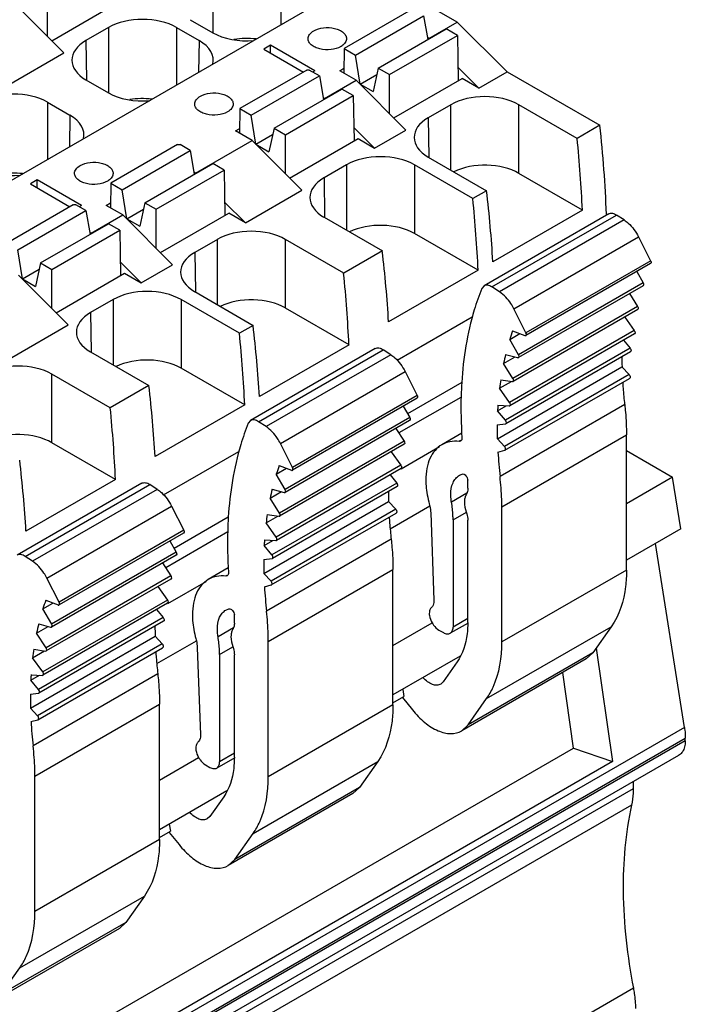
# Model space of a CAD drawing. Header units: inches. Extents: x 0 to 22, y 0 to 17.
# Tile 22 of 51: x 5.2 to 6, y 12.3 to 13.5. Entities that reach past the tile are written whole.
import ezdxf

# ---------------------------------------------------------------- set-up
doc = ezdxf.new("R2010")
doc.units = ezdxf.units.IN
doc.header["$LTSCALE"] = 1.21
doc.header["$MEASUREMENT"] = 0
doc.layers.get('0').update_dxf_attribs({"linetype": 'CONTINUOUS'})

msp = doc.modelspace()

# ---------------------------------------------------------------- linework, layer by layer
at = {"color": 7, "linetype": 'CONTINUOUS'}
for p, q in [((5.6114, 13.5353), (4.4645, 12.873)), ((5.4166, 13.5416), (5.4166, 13.4614)), ((5.5001, 13.5416), (5.5001, 13.471)), ((5.7168, 13.4745), (5.6114, 13.5353)), ((5.1726, 13.4978), (5.2336, 13.4366)), ((5.2134, 13.4568), (5.2134, 13.5047)), ((5.2187, 13.4515), (5.3027, 13.5)), ((5.6601, 13.4894), (5.5781, 13.442)), ((5.3889, 13.4774), (5.4166, 13.4614)), ((5.592, 13.434), (5.6755, 13.4822)), ((5.6755, 13.4822), (5.6806, 13.453)), ((5.682, 13.4544), (5.7168, 13.4745)), ((5.7168, 13.4745), (5.778, 13.4134)), ((5.2886, 13.4677), (5.2608, 13.4517)), ((5.2886, 13.4677), (5.2886, 13.3875)), ((5.3721, 13.4677), (5.3998, 13.4517)), ((5.3721, 13.4677), (5.3721, 13.3971)), ((5.6198, 13.4179), (5.7034, 13.4661)), ((5.6338, 13.4099), (5.7173, 13.4581)), ((5.7173, 13.4581), (5.7034, 13.4661)), ((5.7173, 13.4581), (5.7181, 13.4023)), ((5.2608, 13.4517), (5.2616, 13.4035)), ((5.3998, 13.4517), (5.3992, 13.4127)), ((5.4876, 13.4461), (5.4793, 13.4412)), ((5.5419, 13.4147), (5.4876, 13.4461)), ((5.4876, 13.4364), (5.4876, 13.4461)), ((5.682, 13.4544), (5.6802, 13.4554)), ((5.1643, 13.3966), (5.2336, 13.4366)), ((5.4793, 13.4412), (5.528, 13.4131)), ((5.5781, 13.442), (5.5776, 13.4118)), ((5.5781, 13.442), (5.592, 13.434)), ((5.5977, 13.3983), (5.592, 13.434)), ((5.532, 13.4154), (5.45, 13.3681)), ((5.5475, 13.4083), (5.5351, 13.4154)), ((5.5419, 13.4147), (5.5391, 13.4131)), ((5.5725, 13.4147), (5.5777, 13.4177)), ((5.5929, 13.4029), (5.5725, 13.4147)), ((5.5977, 13.3983), (5.6182, 13.4101)), ((5.6198, 13.4179), (5.6137, 13.3891)), ((5.6198, 13.4179), (5.6338, 13.4099)), ((5.6338, 13.362), (5.6338, 13.4099)), ((5.7434, 13.3934), (5.7179, 13.4188)), ((5.7434, 13.3934), (5.778, 13.4134)), ((5.778, 13.4134), (5.892, 13.3476)), ((5.2608, 13.4035), (5.2886, 13.3875)), ((5.4639, 13.3601), (5.5475, 13.4083)), ((5.5475, 13.4083), (5.5525, 13.3791)), ((5.5539, 13.3804), (5.5929, 13.4029)), ((5.5929, 13.4029), (5.6539, 13.3418)), ((5.5977, 13.3983), (5.6137, 13.3891)), ((5.639, 13.3567), (5.723, 13.4052)), ((5.7434, 13.3934), (5.723, 13.4052)), ((5.4918, 13.344), (5.5753, 13.3922)), ((5.5892, 13.3842), (5.5753, 13.3922)), ((5.2134, 13.3761), (5.2411, 13.3601)), ((5.2134, 13.3761), (5.2134, 13.3055)), ((5.5057, 13.3359), (5.5892, 13.3842)), ((5.5539, 13.3804), (5.5521, 13.3815)), ((5.5892, 13.3842), (5.5901, 13.3284)), ((5.45, 13.3681), (5.4496, 13.3378)), ((5.45, 13.3681), (5.4639, 13.3601)), ((5.7089, 13.3728), (5.6812, 13.3568)), ((5.7089, 13.2926), (5.7089, 13.3728)), ((5.8641, 13.3314), (5.7924, 13.3728)), ((5.7924, 13.2885), (5.7924, 13.3728)), ((5.2411, 13.3601), (5.2405, 13.3211)), ((5.4696, 13.3244), (5.4639, 13.3601)), ((5.6812, 13.3568), (5.6819, 13.3086)), ((5.4445, 13.3408), (5.4497, 13.3438)), ((5.4649, 13.329), (5.4445, 13.3408)), ((5.4918, 13.344), (5.4856, 13.3151)), ((5.4918, 13.344), (5.5057, 13.3359)), ((5.6153, 13.3195), (5.5898, 13.3448)), ((5.6153, 13.3195), (5.6539, 13.3418)), ((5.892, 13.3476), (5.8641, 13.3314)), ((5.3953, 13.2888), (5.4649, 13.329)), ((5.4649, 13.329), (5.5259, 13.2678)), ((5.4696, 13.3244), (5.4901, 13.3362)), ((5.5057, 13.288), (5.5057, 13.3359)), ((5.511, 13.2827), (5.595, 13.3312)), ((5.595, 13.3312), (5.6153, 13.3195)), ((5.3733, 13.3238), (5.2913, 13.2765)), ((5.3053, 13.2684), (5.3888, 13.3167)), ((5.3888, 13.3167), (5.3764, 13.3238)), ((5.3888, 13.3167), (5.3939, 13.2874)), ((5.4696, 13.3244), (5.4856, 13.3151)), ((5.6812, 13.3086), (5.7529, 13.2672)), ((5.3331, 13.2524), (5.4166, 13.3006)), ((5.347, 13.2443), (5.4305, 13.2925)), ((5.3953, 13.2888), (5.3934, 13.2899)), ((5.4305, 13.2925), (5.4166, 13.3006)), ((5.4305, 13.2925), (5.4314, 13.2368)), ((5.5809, 13.2989), (5.5532, 13.2829)), ((5.5809, 13.2989), (5.5809, 13.2187)), ((5.7361, 13.2575), (5.6644, 13.2989)), ((5.6644, 13.2989), (5.6644, 13.2146)), ((5.2009, 13.2805), (5.1925, 13.2757)), ((5.2552, 13.2491), (5.2009, 13.2805)), ((5.2009, 13.2708), (5.2009, 13.2805)), ((5.5532, 13.2829), (5.5539, 13.2347)), ((5.8706, 13.2434), (5.7924, 13.2885)), ((5.1925, 13.2757), (5.2412, 13.2475)), ((5.2913, 13.2765), (5.2909, 13.2462)), ((5.2913, 13.2765), (5.3053, 13.2684)), ((5.3109, 13.2327), (5.3053, 13.2684)), ((5.4567, 13.2279), (5.5259, 13.2678)), ((5.7529, 13.2672), (5.7361, 13.2575)), ((5.3331, 13.2524), (5.3269, 13.2235)), ((5.3331, 13.2524), (5.347, 13.2443)), ((5.4567, 13.2279), (5.4311, 13.2532)), ((5.2453, 13.2499), (5.1633, 13.2025)), ((5.1772, 13.1945), (5.2607, 13.2427)), ((5.2607, 13.2427), (5.2483, 13.2499)), ((5.2552, 13.2491), (5.2524, 13.2475)), ((5.2607, 13.2427), (5.2658, 13.2135)), ((5.2858, 13.2491), (5.291, 13.2522)), ((5.3062, 13.2374), (5.2858, 13.2491)), ((5.3109, 13.2327), (5.3314, 13.2446)), ((5.347, 13.1964), (5.347, 13.2443)), ((5.8706, 13.2434), (5.7606, 13.1799)), ((5.2672, 13.2149), (5.3062, 13.2374)), ((5.3062, 13.2374), (5.3672, 13.1762)), ((5.3109, 13.2327), (5.3269, 13.2235)), ((5.3523, 13.1911), (5.4363, 13.2396)), ((5.4567, 13.2279), (5.4363, 13.2396)), ((5.5532, 13.2347), (5.6249, 13.1933)), ((5.9029, 13.2387), (5.7498, 13.1503)), ((5.7595, 13.1489), (5.9126, 13.2373)), ((5.9219, 13.2312), (5.7688, 13.1428)), ((5.9219, 13.2312), (5.9126, 13.2373)), ((5.205, 13.1784), (5.2886, 13.2266)), ((5.219, 13.1704), (5.3025, 13.2186)), ((5.3025, 13.2186), (5.2886, 13.2266)), ((5.3025, 13.2186), (5.3033, 13.1628)), ((5.2672, 13.2149), (5.2654, 13.2159)), ((5.4222, 13.2073), (5.3945, 13.1913)), ((5.4222, 13.1271), (5.4222, 13.2073)), ((5.5774, 13.1659), (5.5057, 13.2073)), ((5.5057, 13.123), (5.5057, 13.2073)), ((5.7425, 13.1695), (5.6644, 13.2146)), ((5.7864, 13.1222), (5.9395, 13.2106)), ((5.9395, 13.2106), (5.9544, 13.181)), ((5.1829, 13.1588), (5.1772, 13.1945)), ((5.6249, 13.1933), (5.5774, 13.1659)), ((5.3945, 13.1913), (5.3952, 13.1431)), ((5.9545, 13.1809), (5.8013, 13.0925)), ((5.1829, 13.1588), (5.2034, 13.1706)), ((5.205, 13.1784), (5.1989, 13.1496)), ((5.205, 13.1784), (5.219, 13.1704)), ((5.219, 13.1225), (5.219, 13.1704)), ((5.3286, 13.1539), (5.3031, 13.1793)), ((5.3286, 13.1539), (5.3672, 13.1762)), ((5.7425, 13.1695), (5.6326, 13.106)), ((5.9543, 13.1776), (5.8012, 13.0892)), ((5.9374, 13.1678), (5.9453, 13.1538)), ((5.1781, 13.1634), (5.2391, 13.1023)), ((5.1829, 13.1588), (5.1989, 13.1496)), ((5.2242, 13.1172), (5.3082, 13.1657)), ((5.3082, 13.1657), (5.3286, 13.1539)), ((5.7498, 13.1503), (5.7469, 13.1468)), ((5.7688, 13.1428), (5.7595, 13.1489)), ((5.9452, 13.154), (5.7921, 13.0656)), ((5.9452, 13.1504), (5.7921, 13.062)), ((5.2941, 13.1333), (5.2664, 13.1173)), ((5.2941, 13.1333), (5.2941, 13.0531)), ((5.4493, 13.0919), (5.3776, 13.1333)), ((5.3776, 13.1333), (5.3776, 13.049)), ((5.3945, 13.1431), (5.4662, 13.1017)), ((5.9283, 13.1407), (5.9384, 13.1249)), ((5.5839, 13.0779), (5.5057, 13.123)), ((5.9384, 13.1249), (5.7853, 13.0365)), ((5.9386, 13.121), (5.7854, 13.0326)), ((5.8013, 13.0926), (5.7864, 13.1222)), ((5.2664, 13.1173), (5.2671, 13.0691)), ((5.643, 13.0588), (5.7353, 13.1121)), ((5.9226, 13.1118), (5.9343, 13.0953)), ((5.1699, 13.0623), (5.2391, 13.1023)), ((5.4662, 13.1017), (5.4493, 13.0919)), ((5.9343, 13.0953), (5.7812, 13.0069)), ((5.7814, 13.0844), (5.7938, 13.0915)), ((5.7922, 13.0654), (5.7814, 13.0844)), ((5.9346, 13.0912), (5.7815, 13.0028)), ((5.7849, 13.0949), (5.8, 13.0891)), ((5.9211, 13.0834), (5.9292, 13.0735)), ((5.6162, 13.0731), (5.4631, 12.9847)), ((5.4728, 12.9833), (5.6259, 13.0717)), ((5.5839, 13.0779), (5.4739, 13.0144)), ((5.6351, 13.0656), (5.6259, 13.0717)), ((5.9292, 13.0735), (5.7761, 12.9851)), ((5.2664, 13.0691), (5.3381, 13.0277)), ((5.6351, 13.0656), (5.482, 12.9772)), ((5.7737, 13.0547), (5.7878, 13.0628)), ((5.7763, 13.066), (5.7909, 13.062)), ((5.9297, 13.0691), (5.7766, 12.9807)), ((5.4558, 13.0039), (5.3776, 13.049)), ((5.7661, 12.9624), (5.9192, 13.0508)), ((5.7853, 13.0365), (5.7737, 13.0547)), ((5.9192, 13.0508), (5.928, 13.0412)), ((5.2907, 13.0003), (5.219, 13.0417)), ((5.219, 12.9574), (5.219, 13.0417)), ((5.4996, 12.9566), (5.6527, 13.045)), ((5.6527, 13.045), (5.6677, 13.0154)), ((5.7702, 13.0349), (5.7846, 13.0325)), ((5.928, 13.0412), (5.7749, 12.9528)), ((5.7753, 12.9481), (5.9284, 13.0365)), ((5.3381, 13.0277), (5.2907, 13.0003)), ((5.7224, 13.0314), (5.6558, 12.993)), ((5.7688, 13.0243), (5.7833, 13.0327)), ((5.7812, 13.0069), (5.7688, 13.0243)), ((5.7846, 13.0325), (5.7854, 13.0326)), ((5.6676, 13.012), (5.5145, 12.9236)), ((5.6677, 13.0154), (5.5146, 12.927)), ((5.6457, 12.9698), (5.7216, 13.0136)), ((5.4558, 13.0039), (5.3458, 12.9404)), ((5.6506, 13.0022), (5.6586, 12.9883)), ((5.7665, 12.9968), (5.7771, 13.0029)), ((5.7669, 13.0035), (5.7808, 13.0027)), ((5.9225, 13.0043), (5.7694, 12.9159)), ((5.7808, 13.0027), (5.7815, 13.0028)), ((5.6585, 12.9885), (5.5053, 12.9001)), ((5.7761, 12.9851), (5.7665, 12.9968)), ((5.4631, 12.9847), (5.4602, 12.9813)), ((5.482, 12.9772), (5.4728, 12.9833)), ((5.6584, 12.9848), (5.5053, 12.8964)), ((5.6416, 12.9751), (5.6517, 12.9593)), ((5.766, 12.9794), (5.7762, 12.9806)), ((5.7762, 12.9806), (5.7766, 12.9807)), ((5.7224, 12.969), (5.6979, 12.9549)), ((5.7749, 12.9528), (5.7661, 12.9624)), ((5.7716, 12.8787), (5.9247, 12.9671)), ((5.9247, 12.8009), (5.9247, 12.9671)), ((5.2971, 12.9123), (5.219, 12.9574)), ((5.6517, 12.9593), (5.4986, 12.8709)), ((5.6518, 12.9555), (5.4987, 12.8671)), ((5.5146, 12.927), (5.4996, 12.9566)), ((5.648, 12.9254), (5.6952, 12.9526)), ((5.7207, 12.96), (5.7192, 12.9591)), ((5.721, 12.9595), (5.7192, 12.9591)), ((5.3562, 12.8932), (5.4486, 12.9466)), ((5.6358, 12.9463), (5.6476, 12.9297)), ((5.7668, 12.9459), (5.7753, 12.9481)), ((5.9247, 12.9478), (5.9814, 12.9151)), ((5.6476, 12.9297), (5.4945, 12.8413)), ((5.4946, 12.9188), (5.507, 12.926)), ((5.6478, 12.9256), (5.4947, 12.8372)), ((5.4982, 12.9294), (5.5133, 12.9236)), ((5.5055, 12.8999), (5.4946, 12.9188)), ((5.6343, 12.9178), (5.6425, 12.9079)), ((5.7195, 12.9174), (5.7231, 12.9189)), ((5.9814, 12.9151), (5.9247, 12.8823)), ((5.9914, 12.8514), (5.9814, 12.9151)), ((5.3294, 12.9076), (5.1763, 12.8192)), ((5.186, 12.8177), (5.3392, 12.9062)), ((5.2971, 12.9123), (5.1871, 12.8488)), ((5.3484, 12.9001), (5.3392, 12.9062)), ((5.6425, 12.9079), (5.4893, 12.8195)), ((5.643, 12.9036), (5.4898, 12.8152)), ((5.7298, 12.9014), (5.7298, 12.9112)), ((5.3484, 12.9001), (5.1953, 12.8117)), ((5.487, 12.8891), (5.5011, 12.8973)), ((5.4895, 12.9005), (5.5041, 12.8964)), ((5.7288, 12.8955), (5.7098, 12.8845)), ((5.2129, 12.7911), (5.366, 12.8795)), ((5.366, 12.8795), (5.381, 12.8498)), ((5.4794, 12.7968), (5.6325, 12.8852)), ((5.4986, 12.8709), (5.487, 12.8891)), ((5.6325, 12.8852), (5.6413, 12.8756)), ((5.6345, 12.8516), (5.6831, 12.8797)), ((5.7716, 12.7125), (5.7716, 12.8787)), ((5.4356, 12.8659), (5.3691, 12.8275)), ((5.4821, 12.8588), (5.4966, 12.8672)), ((5.4835, 12.8694), (5.4979, 12.867)), ((5.6413, 12.8756), (5.4881, 12.7872)), ((5.4885, 12.7826), (5.6417, 12.871)), ((5.4979, 12.867), (5.4987, 12.8671)), ((5.6843, 12.8713), (5.6883, 12.7638)), ((5.7117, 12.8627), (5.7281, 12.8722)), ((5.4945, 12.8413), (5.4821, 12.8588)), ((5.7117, 12.8627), (5.7117, 12.7308)), ((5.7298, 12.7366), (5.7298, 12.8624)), ((5.3808, 12.8464), (5.2277, 12.758)), ((5.381, 12.8498), (5.2279, 12.7614)), ((5.3589, 12.8042), (5.4349, 12.8481)), ((5.9914, 12.8514), (5.9247, 12.8129)), ((5.3639, 12.8367), (5.3718, 12.8227)), ((5.4797, 12.8312), (5.4903, 12.8373)), ((5.4893, 12.8195), (5.4797, 12.8312)), ((5.4801, 12.8379), (5.4941, 12.8371)), ((5.6358, 12.8387), (5.4826, 12.7503)), ((5.4941, 12.8371), (5.4947, 12.8373)), ((5.9959, 12.6074), (5.9603, 12.8335)), ((5.1953, 12.8117), (5.186, 12.8177)), ((5.3717, 12.8229), (5.2186, 12.7345)), ((5.3717, 12.8193), (5.2186, 12.7309)), ((5.3549, 12.8096), (5.3649, 12.7938)), ((5.4792, 12.8138), (5.4894, 12.815)), ((5.4894, 12.815), (5.4898, 12.8152)), ((5.3649, 12.7938), (5.2118, 12.7054)), ((5.4356, 12.8035), (5.4111, 12.7893)), ((5.434, 12.7944), (5.4325, 12.7936)), ((5.4343, 12.7939), (5.4325, 12.7936)), ((5.4881, 12.7872), (5.4794, 12.7968)), ((5.4848, 12.7131), (5.6379, 12.8015)), ((5.6379, 12.6353), (5.6379, 12.8015)), ((5.9247, 12.8009), (5.7716, 12.7125)), ((5.3651, 12.7899), (5.212, 12.7015)), ((5.2279, 12.7614), (5.2129, 12.7911)), ((5.3491, 12.7807), (5.3608, 12.7641)), ((5.3613, 12.7598), (5.4084, 12.787)), ((5.48, 12.7804), (5.4885, 12.7826)), ((5.3608, 12.7641), (5.2077, 12.6757)), ((5.2079, 12.7533), (5.2203, 12.7604)), ((5.3611, 12.7601), (5.208, 12.6717)), ((5.2114, 12.7638), (5.2265, 12.758)), ((5.2187, 12.7343), (5.2079, 12.7533)), ((5.3476, 12.7523), (5.3557, 12.7424)), ((5.4328, 12.7518), (5.4363, 12.7534)), ((5.4431, 12.7358), (5.4431, 12.7457)), ((5.3557, 12.7424), (5.2026, 12.654)), ((5.2028, 12.7349), (5.2174, 12.7309)), ((5.3562, 12.738), (5.2031, 12.6496)), ((5.6379, 12.7083), (5.6859, 12.736)), ((5.7302, 12.7358), (5.7082, 12.7232)), ((5.7298, 12.7413), (5.7117, 12.7308)), ((5.2002, 12.7235), (5.2143, 12.7317)), ((5.2118, 12.7054), (5.2002, 12.7235)), ((5.4421, 12.7299), (5.423, 12.7189)), ((5.6943, 12.7272), (5.6999, 12.724)), ((5.7529, 12.6429), (5.906, 12.7313)), ((5.906, 12.7313), (5.8834, 12.699)), ((5.1926, 12.6313), (5.3457, 12.7197)), ((5.3545, 12.7101), (5.2014, 12.6217)), ((5.3457, 12.7197), (5.3545, 12.7101)), ((5.3477, 12.686), (5.3964, 12.7141)), ((5.4848, 12.5469), (5.4848, 12.7131)), ((5.1953, 12.6932), (5.2098, 12.7016)), ((5.1967, 12.7038), (5.2111, 12.7014)), ((5.2018, 12.617), (5.3549, 12.7054)), ((5.2111, 12.7014), (5.212, 12.7015)), ((5.3975, 12.7057), (5.4015, 12.5983)), ((5.425, 12.6971), (5.4413, 12.7066)), ((5.425, 12.6971), (5.425, 12.5653)), ((5.4431, 12.571), (5.4431, 12.6968)), ((5.8834, 12.699), (5.7302, 12.6106)), ((5.8834, 12.699), (5.8754, 12.6917)), ((5.8875, 12.7049), (5.9074, 12.5654)), ((5.2077, 12.6757), (5.1953, 12.6932)), ((5.7205, 12.695), (5.6379, 12.6474)), ((5.7168, 12.6879), (5.6997, 12.6635)), ((5.8754, 12.6916), (5.7223, 12.6032)), ((5.193, 12.6656), (5.2036, 12.6718)), ((5.1934, 12.6723), (5.2073, 12.6715)), ((5.349, 12.6732), (5.1959, 12.5847)), ((5.2073, 12.6715), (5.208, 12.6717)), ((5.8596, 12.582), (5.8464, 12.6749)), ((5.2026, 12.654), (5.193, 12.6656)), ((5.6997, 12.6635), (5.6965, 12.6607)), ((5.1925, 12.6483), (5.2027, 12.6495)), ((5.2027, 12.6495), (5.2031, 12.6496)), ((5.6499, 12.6543), (5.6513, 12.6454)), ((5.1981, 12.5476), (5.3512, 12.636)), ((5.3512, 12.4698), (5.3512, 12.636)), ((5.6379, 12.6353), (5.4848, 12.5469)), ((5.6379, 12.6377), (5.6513, 12.6454)), ((5.6496, 12.6441), (5.6618, 12.629)), ((5.7302, 12.6106), (5.7529, 12.6429)), ((5.2014, 12.6217), (5.1926, 12.6313)), ((5.1933, 12.6148), (5.2018, 12.617)), ((5.9959, 12.6074), (4.5037, 11.7458)), ((5.7223, 12.6032), (5.7302, 12.6106)), ((4.5048, 11.7326), (5.997, 12.5941)), ((5.997, 12.5911), (4.5048, 11.7295)), ((5.997, 12.5911), (5.997, 12.5941)), ((4.5826, 11.8447), (5.8596, 12.582)), ((5.4431, 12.5757), (5.425, 12.5653)), ((5.8596, 12.582), (5.9074, 12.5654)), ((5.9888, 12.573), (4.4966, 11.7115)), ((5.9074, 12.5654), (4.5896, 11.8045)), ((5.3512, 12.5428), (5.3992, 12.5705)), ((5.4435, 12.5703), (5.4215, 12.5576)), ((5.4662, 12.4773), (5.6193, 12.5657)), ((5.6193, 12.5657), (5.5966, 12.5335)), ((5.4076, 12.5616), (5.4131, 12.5584)), ((5.1981, 12.3814), (5.1981, 12.5476)), ((5.9329, 12.5408), (5.9329, 12.5321)), ((5.9329, 12.5321), (4.4408, 11.6705)), ((5.4338, 12.5295), (5.3512, 12.4818)), ((5.5966, 12.5335), (5.4435, 12.4451)), ((5.5966, 12.5335), (5.5887, 12.5261)), ((5.43, 12.5223), (5.4129, 12.498)), ((5.5887, 12.5261), (5.4355, 12.4377)), ((5.9309, 12.5121), (4.4387, 11.6505)), ((5.4129, 12.498), (5.4098, 12.4951)), ((5.3512, 12.4722), (5.3645, 12.4799)), ((5.3629, 12.4785), (5.3751, 12.4634)), ((5.3632, 12.4887), (5.3645, 12.4799)), ((5.3512, 12.4698), (5.1981, 12.3814)), ((5.4435, 12.4451), (5.4662, 12.4773)), ((5.4355, 12.4377), (5.4435, 12.4451)), ((5.1794, 12.3118), (5.3326, 12.4002)), ((5.3326, 12.4002), (5.3099, 12.3679)), ((5.3019, 12.3605), (5.1488, 12.2721)), ((5.3099, 12.3679), (5.1568, 12.2795)), ((5.3099, 12.3679), (5.3019, 12.3605)), ((5.1568, 12.2795), (5.1794, 12.3118)), ((5.9332, 12.2869), (4.441, 11.4254))]:
    msp.add_line(p, q, dxfattribs=at)
for centre, radius, start, end in [((5.5637, 13.4622), 0.0205, 299.9565, 304.709), ((4.2691, 13.1726), 1.6324, 2.3146, 6.1533), ((5.2769, 13.2967), 0.0205, 299.9565, 304.709), ((6.0461, 13.0013), 0.2775, 160.2792, 162.5774), ((6.0896, 12.9892), 0.3226, 166.2237, 168.2971), ((6.397, 13.0629), 0.4779, 179.9896, 181.4509), ((6.1392, 12.9804), 0.373, 171.5935, 173.2349), ((6.4467, 13.065), 0.5277, 183.6112, 184.4116), ((6.467, 13.0666), 0.5481, 184.4155, 186.5289), ((6.1903, 12.9756), 0.4244, 176.4105, 177.1472), ((6.1846, 12.976), 0.4186, 176.2364, 176.4092), ((6.2396, 12.9744), 0.4737, 179.3993, 181.4561), ((6.3125, 12.978), 0.5466, 183.3629, 186.5249), ((5.7594, 12.8357), 0.2775, 160.2792, 162.5774), ((5.8029, 12.8236), 0.3226, 166.2237, 168.2971), ((6.1102, 12.8973), 0.4779, 179.9896, 181.4509), ((5.8525, 12.8148), 0.373, 171.5935, 173.2349), ((6.1599, 12.8994), 0.5277, 183.6112, 184.4116), ((6.1803, 12.901), 0.5481, 184.4155, 186.5289), ((5.9036, 12.8101), 0.4244, 176.4105, 177.1472), ((5.8979, 12.8104), 0.4186, 176.2364, 176.4092), ((5.9529, 12.8089), 0.4737, 179.3993, 181.4561), ((6.0257, 12.8124), 0.5466, 183.3629, 186.5249), ((5.4727, 12.6702), 0.2775, 160.2792, 162.5774), ((5.5161, 12.6581), 0.3226, 166.2237, 168.2971), ((5.8235, 12.7318), 0.4779, 179.9896, 181.4509), ((5.5657, 12.6493), 0.373, 171.5935, 173.2349), ((5.8732, 12.7339), 0.5277, 183.6112, 184.4116), ((5.8936, 12.7355), 0.5481, 184.4155, 186.5289), ((5.6111, 12.6449), 0.4186, 176.2364, 176.4092), ((5.6169, 12.6445), 0.4244, 176.4105, 177.1472), ((5.6662, 12.6433), 0.4737, 179.3993, 181.4561), ((5.739, 12.6469), 0.5466, 183.3629, 186.5249)]:
    msp.add_arc(centre, radius, start, end, dxfattribs=at)
for centre, major_axis, ratio, start_param, end_param in [((5.3303, 13.4436), (0.0591, 0), 0.577431, 0.785436, 2.356156), ((5.4584, 13.4855), (0.0591, 0), 0.577431, -2.356156, -1.425868), ((5.3026, 13.4276), (0.0591, 0), 0.577343, 2.356233, 3.926953), ((5.358, 13.4276), (0.0591, 0), 0.577343, 6.139433, 7.068545), ((5.4584, 13.4202), (0.0591, 0), 0.577431, 7.659214, 8.124511), ((5.1716, 13.3519), (0.0591, 0), 0.577431, 0.785436, 2.356156), ((5.3303, 13.4116), (0.0591, 0), 0.577431, -2.356156, -1.425868), ((5.7507, 13.3487), (0.0591, 0), 0.577431, 0.785436, 2.356156), ((5.3303, 13.3463), (0.0591, 0), 0.577431, 7.659214, 8.124511), ((5.1993, 13.3359), (0.0591, 0), 0.577343, 6.139433, 7.068545), ((5.723, 13.3327), (0.0591, 0), 0.577343, 2.356233, 3.926953), ((4.8042, 13.7803), (-0.7452, 1.3137), 0.582348, -2.288346, -2.220236), ((5.6226, 13.2748), (0.0591, 0), 0.577431, 0.785436, 2.356156), ((5.7507, 13.2644), (0.0591, 0), 0.577431, 0.785436, 2.270547), ((5.1716, 13.32), (0.0591, 0), 0.577431, -2.356156, -1.425868), ((5.1716, 13.2547), (0.0591, 0), 0.577431, 7.659214, 8.124511), ((5.5949, 13.2588), (0.0591, 0), 0.577343, 2.356233, 3.926953), ((4.6954, 13.7175), (-0.765, 1.3023), 0.572271, -2.297073, -2.228964), ((4.6761, 13.7063), (-0.7452, 1.3137), 0.582348, -2.288346, -2.220236), ((5.4639, 13.1832), (0.0591, 0), 0.577431, 0.785436, 2.356156), ((5.6226, 13.1905), (0.0591, 0), 0.577431, 0.785436, 2.270547), ((4.5673, 13.6435), (-0.765, 1.3023), 0.572271, -2.297073, -2.228964), ((5.4362, 13.1672), (0.0591, 0), 0.577343, 2.356233, 3.926953), ((4.5174, 13.6147), (-0.7452, 1.3137), 0.582348, -2.288346, -2.220236), ((5.3359, 13.1092), (0.0591, 0), 0.577431, 0.785436, 2.356156), ((5.4639, 13.0989), (0.0591, 0), 0.577431, 0.785436, 2.270547), ((5.3082, 13.0932), (0.0591, 0), 0.577343, 2.356233, 3.926953), ((4.4086, 13.5519), (-0.765, 1.3023), 0.572271, -2.297073, -2.228964), ((4.3894, 13.5408), (-0.7452, 1.3137), 0.582348, -2.288346, -2.220236), ((5.3359, 13.0249), (0.0591, 0), 0.577431, 0.785436, 2.270547), ((5.1772, 13.0176), (0.0591, 0), 0.577431, 0.785436, 2.356156), ((4.2806, 13.478), (-0.765, 1.3023), 0.572271, -2.297073, -2.228964), ((4.2307, 13.4492), (-0.7452, 1.3137), 0.582348, -2.288346, -2.220236), ((5.1772, 12.9333), (0.0591, 0), 0.577431, 0.785436, 2.270547), ((4.1219, 13.3864), (-0.765, 1.3023), 0.572271, -2.297073, -2.228964)]:
    msp.add_ellipse(centre, major_axis=major_axis, ratio=ratio, start_param=start_param, end_param=end_param, dxfattribs=at)
for points, knots in [([(5.5336, 13.4541), (5.5336, 13.4559), (5.5352, 13.46), (5.5385, 13.4626), (5.5405, 13.4637)], [0, 0, 0, 0, 0.449251, 1, 1, 1, 1]), ([(5.5405, 13.4637), (5.5442, 13.4658), (5.5529, 13.4682), (5.5639, 13.4676), (5.572, 13.4649), (5.5768, 13.4621), (5.58, 13.4584), (5.5808, 13.4555), (5.5808, 13.4541)], [0, 0, 0, 0, 0.269931, 0.561319, 0.695461, 0.813132, 0.912847, 1, 1, 1, 1]), ([(5.5739, 13.4444), (5.5703, 13.4423), (5.5615, 13.44), (5.5505, 13.4405), (5.5424, 13.4432), (5.5376, 13.4461), (5.5344, 13.4498), (5.5336, 13.4527), (5.5336, 13.4541)], [0, 0, 0, 0, 0.269931, 0.561319, 0.695461, 0.813132, 0.912847, 1, 1, 1, 1]), ([(5.5808, 13.4541), (5.5808, 13.4525), (5.5796, 13.4489), (5.5769, 13.4465), (5.5753, 13.4454)], [0, 0, 0, 0, 0.456644, 1, 1, 1, 1]), ([(5.532, 13.4154), (5.5325, 13.4157), (5.5335, 13.4158), (5.5346, 13.4157), (5.5351, 13.4154)], [0, 0, 0, 0, 0.5, 1, 1, 1, 1]), ([(5.4013, 13.3834), (5.405, 13.3855), (5.4137, 13.3878), (5.4247, 13.3873), (5.4329, 13.3846), (5.4376, 13.3817), (5.4408, 13.378), (5.4416, 13.3751), (5.4416, 13.3737)], [0, 0, 0, 0, 0.269931, 0.561319, 0.695461, 0.813132, 0.912847, 1, 1, 1, 1]), ([(5.3944, 13.3737), (5.3944, 13.3756), (5.396, 13.3797), (5.3994, 13.3822), (5.4013, 13.3834)], [0, 0, 0, 0, 0.449251, 1, 1, 1, 1]), ([(5.4347, 13.3641), (5.4311, 13.362), (5.4223, 13.3596), (5.4113, 13.3602), (5.4032, 13.3629), (5.3984, 13.3658), (5.3952, 13.3694), (5.3944, 13.3724), (5.3944, 13.3737)], [0, 0, 0, 0, 0.269931, 0.561319, 0.695461, 0.813132, 0.912847, 1, 1, 1, 1]), ([(5.4416, 13.3737), (5.4416, 13.3719), (5.44, 13.3678), (5.4367, 13.3652), (5.4347, 13.3641)], [0, 0, 0, 0, 0.449251, 1, 1, 1, 1]), ([(5.3733, 13.3238), (5.3738, 13.3241), (5.3749, 13.3242), (5.376, 13.3241), (5.3764, 13.3238)], [0, 0, 0, 0, 0.5, 1, 1, 1, 1]), ([(5.2538, 13.2982), (5.2574, 13.3003), (5.2662, 13.3026), (5.2772, 13.3021), (5.2853, 13.2994), (5.2901, 13.2965), (5.2933, 13.2928), (5.2941, 13.2899), (5.2941, 13.2885)], [0, 0, 0, 0, 0.269931, 0.561319, 0.695461, 0.813132, 0.912847, 1, 1, 1, 1]), ([(5.2468, 13.2885), (5.2468, 13.2904), (5.2485, 13.2945), (5.2518, 13.297), (5.2538, 13.2982)], [0, 0, 0, 0, 0.449251, 1, 1, 1, 1]), ([(5.2872, 13.2789), (5.2835, 13.2768), (5.2748, 13.2744), (5.2637, 13.275), (5.2556, 13.2777), (5.2509, 13.2806), (5.2477, 13.2842), (5.2468, 13.2872), (5.2468, 13.2885)], [0, 0, 0, 0, 0.269931, 0.561319, 0.695461, 0.813132, 0.912847, 1, 1, 1, 1]), ([(5.2941, 13.2885), (5.2941, 13.2869), (5.2929, 13.2833), (5.2902, 13.2809), (5.2886, 13.2798)], [0, 0, 0, 0, 0.456644, 1, 1, 1, 1]), ([(5.2453, 13.2499), (5.2457, 13.2501), (5.2468, 13.2502), (5.2479, 13.2501), (5.2483, 13.2499)], [0, 0, 0, 0, 0.5, 1, 1, 1, 1]), ([(5.9029, 13.2387), (5.9042, 13.2395), (5.9079, 13.2399), (5.9111, 13.2383), (5.9126, 13.2373)], [0, 0, 0, 0, 0.443492, 1, 1, 1, 1]), ([(5.9219, 13.2312), (5.9237, 13.23), (5.9308, 13.2244), (5.9363, 13.2168), (5.9395, 13.2106)], [0, 0, 0, 0, 0.23222, 1, 1, 1, 1]), ([(5.9544, 13.181), (5.9546, 13.1806), (5.9551, 13.1796), (5.955, 13.178), (5.9543, 13.1776)], [0, 0, 0, 0, 0.320337, 1, 1, 1, 1]), ([(5.7469, 13.1468), (5.7435, 13.1382), (5.7305, 13.101), (5.7242, 13.0616), (5.7224, 13.0315)], [0, 0, 0, 0, 0.234932, 1, 1, 1, 1]), ([(5.7595, 13.1489), (5.7579, 13.1499), (5.7548, 13.1515), (5.7511, 13.151), (5.7498, 13.1503)], [0, 0, 0, 0, 0.556507, 1, 1, 1, 1]), ([(5.9453, 13.1538), (5.9455, 13.1535), (5.9459, 13.1525), (5.9459, 13.1508), (5.9452, 13.1504)], [0, 0, 0, 0, 0.319624, 1, 1, 1, 1]), ([(5.7864, 13.1222), (5.7853, 13.1243), (5.7807, 13.1321), (5.7744, 13.1391), (5.7688, 13.1428)], [0, 0, 0, 0, 0.263287, 1, 1, 1, 1]), ([(5.9384, 13.1249), (5.9387, 13.1245), (5.9392, 13.1234), (5.9393, 13.1215), (5.9386, 13.121)], [0, 0, 0, 0, 0.319254, 1, 1, 1, 1]), ([(5.9343, 13.0953), (5.9346, 13.0949), (5.9352, 13.0938), (5.9354, 13.0917), (5.9346, 13.0912)], [0, 0, 0, 0, 0.317774, 1, 1, 1, 1]), ([(5.8, 13.0891), (5.8001, 13.0891), (5.8005, 13.089), (5.8009, 13.089), (5.8012, 13.0892)], [0, 0, 0, 0, 0.281831, 1, 1, 1, 1]), ([(5.8012, 13.0892), (5.8014, 13.0893), (5.8022, 13.0903), (5.8018, 13.0917), (5.8013, 13.0926)], [0, 0, 0, 0, 0.193009, 1, 1, 1, 1]), ([(5.6162, 13.0731), (5.6175, 13.0739), (5.6212, 13.0743), (5.6243, 13.0728), (5.6259, 13.0717)], [0, 0, 0, 0, 0.443492, 1, 1, 1, 1]), ([(5.9292, 13.0735), (5.9295, 13.0731), (5.9303, 13.0719), (5.9306, 13.0697), (5.9297, 13.0691)], [0, 0, 0, 0, 0.314546, 1, 1, 1, 1]), ([(5.6351, 13.0656), (5.6369, 13.0645), (5.6441, 13.0588), (5.6496, 13.0512), (5.6527, 13.045)], [0, 0, 0, 0, 0.23222, 1, 1, 1, 1]), ([(5.7921, 13.062), (5.7923, 13.0621), (5.7931, 13.0631), (5.7927, 13.0646), (5.7922, 13.0654)], [0, 0, 0, 0, 0.193283, 1, 1, 1, 1]), ([(5.7854, 13.0326), (5.7857, 13.0328), (5.7865, 13.034), (5.7859, 13.0356), (5.7853, 13.0365)], [0, 0, 0, 0, 0.189717, 1, 1, 1, 1]), ([(5.928, 13.0412), (5.9284, 13.0408), (5.9289, 13.0399), (5.9293, 13.0385), (5.9293, 13.0372), (5.9287, 13.0366), (5.9284, 13.0365)], [0, 0, 0, 0, 0.304074, 0.591051, 0.821256, 1, 1, 1, 1]), ([(5.7224, 13.0315), (5.722, 13.026), (5.721, 13.0034), (5.7215, 12.9807), (5.7226, 12.9636)], [0, 0, 0, 0, 0.243095, 1, 1, 1, 1]), ([(5.6677, 13.0154), (5.6679, 13.0151), (5.6683, 13.014), (5.6683, 13.0124), (5.6676, 13.012)], [0, 0, 0, 0, 0.320337, 1, 1, 1, 1]), ([(5.7815, 13.0028), (5.7817, 13.0029), (5.7826, 13.0042), (5.7819, 13.0059), (5.7812, 13.0069)], [0, 0, 0, 0, 0.188586, 1, 1, 1, 1]), ([(5.9225, 13.0043), (5.9229, 13.0011), (5.9241, 12.9888), (5.9247, 12.9763), (5.9247, 12.9671)], [0, 0, 0, 0, 0.256074, 1, 1, 1, 1]), ([(5.6586, 12.9883), (5.6588, 12.9879), (5.6592, 12.9869), (5.6592, 12.9852), (5.6584, 12.9848)], [0, 0, 0, 0, 0.319624, 1, 1, 1, 1]), ([(5.4602, 12.9813), (5.4567, 12.9727), (5.4437, 12.9354), (5.4375, 12.896), (5.4356, 12.8659)], [0, 0, 0, 0, 0.234932, 1, 1, 1, 1]), ([(5.4728, 12.9833), (5.4712, 12.9844), (5.468, 12.9859), (5.4644, 12.9855), (5.4631, 12.9847)], [0, 0, 0, 0, 0.556507, 1, 1, 1, 1]), ([(5.4996, 12.9566), (5.4985, 12.9587), (5.494, 12.9666), (5.4876, 12.9735), (5.482, 12.9772)], [0, 0, 0, 0, 0.263287, 1, 1, 1, 1]), ([(5.7766, 12.9807), (5.7768, 12.9809), (5.7774, 12.9817), (5.7772, 12.9834), (5.7765, 12.9845), (5.7761, 12.9851)], [0, 0, 0, 0, 0.183467, 0.552328, 1, 1, 1, 1]), ([(5.7226, 12.9636), (5.7227, 12.9627), (5.7226, 12.9612), (5.7216, 12.9598), (5.721, 12.9595)], [0, 0, 0, 0, 0.557215, 1, 1, 1, 1]), ([(5.6517, 12.9593), (5.6519, 12.959), (5.6525, 12.9579), (5.6526, 12.9559), (5.6518, 12.9555)], [0, 0, 0, 0, 0.319254, 1, 1, 1, 1]), ([(5.6979, 12.9549), (5.6948, 12.9531), (5.6889, 12.9482), (5.6827, 12.938), (5.679, 12.9255), (5.6783, 12.9164), (5.6783, 12.9116)], [0, 0, 0, 0, 0.217731, 0.450856, 0.710366, 1, 1, 1, 1]), ([(5.7192, 12.9591), (5.7155, 12.9595), (5.708, 12.9592), (5.7009, 12.9567), (5.6979, 12.9549)], [0, 0, 0, 0, 0.516296, 1, 1, 1, 1]), ([(5.7753, 12.9481), (5.7756, 12.9482), (5.7762, 12.9488), (5.7762, 12.9501), (5.7758, 12.9515), (5.7752, 12.9524), (5.7749, 12.9528)], [0, 0, 0, 0, 0.178255, 0.407649, 0.694786, 1, 1, 1, 1]), ([(5.5145, 12.9236), (5.5147, 12.9237), (5.5154, 12.9247), (5.515, 12.9261), (5.5146, 12.927)], [0, 0, 0, 0, 0.193009, 1, 1, 1, 1]), ([(5.6476, 12.9297), (5.6478, 12.9293), (5.6485, 12.9282), (5.6487, 12.9261), (5.6478, 12.9256)], [0, 0, 0, 0, 0.317774, 1, 1, 1, 1]), ([(5.5133, 12.9236), (5.5134, 12.9235), (5.5138, 12.9234), (5.5142, 12.9235), (5.5145, 12.9236)], [0, 0, 0, 0, 0.281831, 1, 1, 1, 1]), ([(5.7089, 12.8939), (5.7089, 12.8988), (5.71, 12.906), (5.7147, 12.9137), (5.7178, 12.9164), (5.7195, 12.9174)], [0, 0, 0, 0, 0.547597, 0.781405, 1, 1, 1, 1]), ([(5.7231, 12.9189), (5.7246, 12.9194), (5.7275, 12.9174), (5.7293, 12.9143), (5.7298, 12.9122), (5.7298, 12.9112)], [0, 0, 0, 0, 0.437612, 0.730607, 1, 1, 1, 1]), ([(5.7716, 12.8787), (5.7716, 12.8817), (5.7714, 12.8941), (5.7704, 12.9065), (5.7694, 12.9159)], [0, 0, 0, 0, 0.243917, 1, 1, 1, 1]), ([(5.3294, 12.9076), (5.3307, 12.9083), (5.3344, 12.9087), (5.3376, 12.9072), (5.3392, 12.9062)], [0, 0, 0, 0, 0.443492, 1, 1, 1, 1]), ([(5.6425, 12.9079), (5.6428, 12.9075), (5.6436, 12.9064), (5.6439, 12.9041), (5.643, 12.9036)], [0, 0, 0, 0, 0.314546, 1, 1, 1, 1]), ([(5.6783, 12.9116), (5.6783, 12.9093), (5.6787, 12.8993), (5.6805, 12.8895), (5.6825, 12.8822)], [0, 0, 0, 0, 0.236478, 1, 1, 1, 1]), ([(5.7298, 12.9014), (5.7298, 12.9006), (5.7297, 12.8979), (5.7289, 12.8952), (5.7279, 12.8935)], [0, 0, 0, 0, 0.277409, 1, 1, 1, 1]), ([(5.3484, 12.9001), (5.3502, 12.8989), (5.3573, 12.8933), (5.3628, 12.8857), (5.366, 12.8795)], [0, 0, 0, 0, 0.23222, 1, 1, 1, 1]), ([(5.5053, 12.8964), (5.5055, 12.8966), (5.5063, 12.8976), (5.5059, 12.899), (5.5055, 12.8999)], [0, 0, 0, 0, 0.193283, 1, 1, 1, 1]), ([(5.7098, 12.8845), (5.7096, 12.8853), (5.7092, 12.8884), (5.7089, 12.8916), (5.7089, 12.8939)], [0, 0, 0, 0, 0.258888, 1, 1, 1, 1]), ([(5.7279, 12.8935), (5.7276, 12.8931), (5.7267, 12.8914), (5.7262, 12.8895), (5.7259, 12.888)], [0, 0, 0, 0, 0.234587, 1, 1, 1, 1]), ([(5.6825, 12.8822), (5.6828, 12.8812), (5.6837, 12.8777), (5.6842, 12.874), (5.6843, 12.8713)], [0, 0, 0, 0, 0.261144, 1, 1, 1, 1]), ([(5.7117, 12.8627), (5.7117, 12.8645), (5.7115, 12.8718), (5.7107, 12.879), (5.7098, 12.8845)], [0, 0, 0, 0, 0.241043, 1, 1, 1, 1]), ([(5.7259, 12.888), (5.7257, 12.8869), (5.7253, 12.8816), (5.7265, 12.8763), (5.7279, 12.8725)], [0, 0, 0, 0, 0.224292, 1, 1, 1, 1]), ([(5.4356, 12.8659), (5.4353, 12.8604), (5.4343, 12.8378), (5.4348, 12.8151), (5.4359, 12.798)], [0, 0, 0, 0, 0.243095, 1, 1, 1, 1]), ([(5.4987, 12.8671), (5.4989, 12.8672), (5.4998, 12.8684), (5.4992, 12.87), (5.4986, 12.8709)], [0, 0, 0, 0, 0.189717, 1, 1, 1, 1]), ([(5.6413, 12.8756), (5.6416, 12.8753), (5.6422, 12.8744), (5.6426, 12.8729), (5.6426, 12.8716), (5.642, 12.8711), (5.6417, 12.871)], [0, 0, 0, 0, 0.304074, 0.591051, 0.821256, 1, 1, 1, 1]), ([(5.7279, 12.8725), (5.7282, 12.8717), (5.7292, 12.8684), (5.7298, 12.8649), (5.7298, 12.8624)], [0, 0, 0, 0, 0.26573, 1, 1, 1, 1]), ([(5.381, 12.8498), (5.3811, 12.8495), (5.3816, 12.8485), (5.3815, 12.8469), (5.3808, 12.8464)], [0, 0, 0, 0, 0.320337, 1, 1, 1, 1]), ([(5.4947, 12.8372), (5.495, 12.8374), (5.4958, 12.8387), (5.4951, 12.8403), (5.4945, 12.8413)], [0, 0, 0, 0, 0.188586, 1, 1, 1, 1]), ([(5.6358, 12.8387), (5.6361, 12.8356), (5.6374, 12.8232), (5.6379, 12.8108), (5.6379, 12.8015)], [0, 0, 0, 0, 0.256074, 1, 1, 1, 1]), ([(5.186, 12.8177), (5.1845, 12.8188), (5.1813, 12.8203), (5.1776, 12.8199), (5.1763, 12.8192)], [0, 0, 0, 0, 0.556507, 1, 1, 1, 1]), ([(5.3718, 12.8227), (5.372, 12.8224), (5.3724, 12.8213), (5.3724, 12.8197), (5.3717, 12.8193)], [0, 0, 0, 0, 0.319624, 1, 1, 1, 1]), ([(5.4898, 12.8152), (5.4901, 12.8153), (5.4906, 12.8161), (5.4904, 12.8178), (5.4898, 12.819), (5.4893, 12.8195)], [0, 0, 0, 0, 0.183467, 0.552328, 1, 1, 1, 1]), ([(5.2129, 12.7911), (5.2118, 12.7932), (5.2072, 12.801), (5.2009, 12.808), (5.1953, 12.8117)], [0, 0, 0, 0, 0.263287, 1, 1, 1, 1]), ([(5.3649, 12.7938), (5.3652, 12.7934), (5.3658, 12.7923), (5.3659, 12.7904), (5.3651, 12.7899)], [0, 0, 0, 0, 0.319254, 1, 1, 1, 1]), ([(5.4325, 12.7936), (5.4287, 12.7939), (5.4213, 12.7937), (5.4142, 12.7911), (5.4111, 12.7893)], [0, 0, 0, 0, 0.516296, 1, 1, 1, 1]), ([(5.4359, 12.798), (5.4359, 12.7972), (5.4358, 12.7956), (5.4349, 12.7943), (5.4343, 12.7939)], [0, 0, 0, 0, 0.557215, 1, 1, 1, 1]), ([(5.9247, 12.8009), (5.9247, 12.7941), (5.9234, 12.77), (5.9161, 12.7455), (5.906, 12.7313)], [0, 0, 0, 0, 0.279822, 1, 1, 1, 1]), ([(5.4111, 12.7893), (5.408, 12.7875), (5.4022, 12.7826), (5.396, 12.7725), (5.3923, 12.76), (5.3916, 12.7509), (5.3916, 12.7461)], [0, 0, 0, 0, 0.217731, 0.450856, 0.710366, 1, 1, 1, 1]), ([(5.4885, 12.7826), (5.4888, 12.7827), (5.4894, 12.7832), (5.4895, 12.7845), (5.4891, 12.7859), (5.4885, 12.7868), (5.4881, 12.7872)], [0, 0, 0, 0, 0.178255, 0.407649, 0.694786, 1, 1, 1, 1]), ([(5.2265, 12.758), (5.2266, 12.758), (5.227, 12.7579), (5.2275, 12.7579), (5.2277, 12.758)], [0, 0, 0, 0, 0.281831, 1, 1, 1, 1]), ([(5.2277, 12.758), (5.2279, 12.7582), (5.2287, 12.7592), (5.2283, 12.7606), (5.2279, 12.7614)], [0, 0, 0, 0, 0.193009, 1, 1, 1, 1]), ([(5.3608, 12.7641), (5.3611, 12.7638), (5.3617, 12.7626), (5.3619, 12.7606), (5.3611, 12.7601)], [0, 0, 0, 0, 0.317774, 1, 1, 1, 1]), ([(5.6883, 12.7638), (5.6883, 12.7629), (5.6882, 12.7597), (5.6869, 12.7563), (5.6851, 12.7548)], [0, 0, 0, 0, 0.292331, 1, 1, 1, 1]), ([(5.3916, 12.7461), (5.3916, 12.7437), (5.392, 12.7338), (5.3938, 12.7239), (5.3958, 12.7166)], [0, 0, 0, 0, 0.236478, 1, 1, 1, 1]), ([(5.4222, 12.7284), (5.4222, 12.7333), (5.4232, 12.7405), (5.4279, 12.7482), (5.4311, 12.7508), (5.4328, 12.7518)], [0, 0, 0, 0, 0.547597, 0.781405, 1, 1, 1, 1]), ([(5.4363, 12.7534), (5.4379, 12.7538), (5.4407, 12.7518), (5.4425, 12.7487), (5.4431, 12.7467), (5.4431, 12.7457)], [0, 0, 0, 0, 0.437612, 0.730607, 1, 1, 1, 1]), ([(5.4848, 12.7131), (5.4848, 12.7161), (5.4846, 12.7286), (5.4837, 12.741), (5.4826, 12.7503)], [0, 0, 0, 0, 0.243917, 1, 1, 1, 1]), ([(5.6851, 12.7548), (5.6847, 12.7544), (5.683, 12.7525), (5.6825, 12.7497), (5.6825, 12.7477)], [0, 0, 0, 0, 0.220722, 1, 1, 1, 1]), ([(5.6825, 12.7477), (5.6825, 12.7468), (5.6828, 12.7427), (5.6844, 12.7388), (5.6859, 12.736)], [0, 0, 0, 0, 0.228784, 1, 1, 1, 1]), ([(5.2186, 12.7309), (5.2188, 12.731), (5.2196, 12.732), (5.2192, 12.7335), (5.2187, 12.7343)], [0, 0, 0, 0, 0.193283, 1, 1, 1, 1]), ([(5.3557, 12.7424), (5.356, 12.742), (5.3568, 12.7408), (5.3571, 12.7385), (5.3562, 12.738)], [0, 0, 0, 0, 0.314546, 1, 1, 1, 1]), ([(5.4431, 12.7358), (5.4431, 12.7351), (5.4429, 12.7324), (5.4422, 12.7296), (5.4411, 12.7279)], [0, 0, 0, 0, 0.277409, 1, 1, 1, 1]), ([(5.6859, 12.736), (5.6865, 12.7351), (5.6887, 12.7317), (5.6917, 12.7287), (5.6943, 12.7272)], [0, 0, 0, 0, 0.267038, 1, 1, 1, 1]), ([(5.7298, 12.7366), (5.7298, 12.7318), (5.7289, 12.715), (5.7238, 12.6979), (5.7168, 12.6879)], [0, 0, 0, 0, 0.279822, 1, 1, 1, 1]), ([(5.423, 12.7189), (5.4229, 12.7197), (5.4224, 12.7229), (5.4222, 12.726), (5.4222, 12.7284)], [0, 0, 0, 0, 0.258888, 1, 1, 1, 1]), ([(5.4392, 12.7225), (5.439, 12.7213), (5.4386, 12.7161), (5.4398, 12.7108), (5.4411, 12.707)], [0, 0, 0, 0, 0.224292, 1, 1, 1, 1]), ([(5.4411, 12.7279), (5.4409, 12.7276), (5.44, 12.7258), (5.4394, 12.7239), (5.4392, 12.7225)], [0, 0, 0, 0, 0.234587, 1, 1, 1, 1]), ([(5.6999, 12.724), (5.7013, 12.7232), (5.704, 12.722), (5.7071, 12.7225), (5.7082, 12.7232)], [0, 0, 0, 0, 0.550799, 1, 1, 1, 1]), ([(5.7082, 12.7232), (5.7094, 12.7238), (5.7113, 12.7262), (5.7117, 12.7292), (5.7117, 12.7308)], [0, 0, 0, 0, 0.449209, 1, 1, 1, 1]), ([(5.3545, 12.7101), (5.3549, 12.7097), (5.3555, 12.7088), (5.3559, 12.7074), (5.3558, 12.7061), (5.3552, 12.7055), (5.3549, 12.7054)], [0, 0, 0, 0, 0.304074, 0.591051, 0.821256, 1, 1, 1, 1]), ([(5.3958, 12.7166), (5.3961, 12.7157), (5.3969, 12.7121), (5.3974, 12.7084), (5.3975, 12.7057)], [0, 0, 0, 0, 0.261144, 1, 1, 1, 1]), ([(5.425, 12.6971), (5.425, 12.6989), (5.4248, 12.7062), (5.424, 12.7135), (5.423, 12.7189)], [0, 0, 0, 0, 0.241043, 1, 1, 1, 1]), ([(5.7529, 12.6429), (5.756, 12.6473), (5.7679, 12.6686), (5.7716, 12.6937), (5.7716, 12.7125)], [0, 0, 0, 0, 0.224523, 1, 1, 1, 1]), ([(5.212, 12.7015), (5.2122, 12.7017), (5.213, 12.7028), (5.2124, 12.7044), (5.2118, 12.7054)], [0, 0, 0, 0, 0.189717, 1, 1, 1, 1]), ([(5.4411, 12.707), (5.4415, 12.7061), (5.4425, 12.7028), (5.4431, 12.6994), (5.4431, 12.6968)], [0, 0, 0, 0, 0.26573, 1, 1, 1, 1]), ([(5.208, 12.6717), (5.2082, 12.6718), (5.2091, 12.6731), (5.2084, 12.6748), (5.2077, 12.6757)], [0, 0, 0, 0, 0.188586, 1, 1, 1, 1]), ([(5.349, 12.6732), (5.3494, 12.67), (5.3506, 12.6576), (5.3512, 12.6452), (5.3512, 12.636)], [0, 0, 0, 0, 0.256074, 1, 1, 1, 1]), ([(5.6966, 12.6607), (5.6951, 12.6599), (5.6916, 12.659), (5.6859, 12.6602), (5.6801, 12.6634), (5.6766, 12.6667), (5.6749, 12.6685)], [0, 0, 0, 0, 0.197815, 0.424726, 0.693389, 1, 1, 1, 1]), ([(5.2031, 12.6496), (5.2034, 12.6498), (5.2039, 12.6506), (5.2037, 12.6522), (5.2031, 12.6534), (5.2026, 12.654)], [0, 0, 0, 0, 0.183467, 0.552328, 1, 1, 1, 1]), ([(5.6379, 12.6353), (5.6379, 12.6285), (5.6367, 12.6044), (5.6293, 12.58), (5.6193, 12.5657)], [0, 0, 0, 0, 0.279822, 1, 1, 1, 1]), ([(5.6618, 12.629), (5.6663, 12.6233), (5.6759, 12.6134), (5.692, 12.6031), (5.7081, 12.5987), (5.7183, 12.601), (5.7223, 12.6032)], [0, 0, 0, 0, 0.307936, 0.579275, 0.806203, 1, 1, 1, 1]), ([(5.2018, 12.617), (5.2021, 12.6171), (5.2027, 12.6177), (5.2028, 12.619), (5.2024, 12.6204), (5.2018, 12.6213), (5.2014, 12.6217)], [0, 0, 0, 0, 0.178255, 0.407649, 0.694786, 1, 1, 1, 1]), ([(5.9959, 12.6074), (5.9961, 12.6062), (5.9967, 12.6018), (5.997, 12.5974), (5.997, 12.5941)], [0, 0, 0, 0, 0.258243, 1, 1, 1, 1]), ([(5.3984, 12.5892), (5.398, 12.5889), (5.3962, 12.5869), (5.3957, 12.5841), (5.3957, 12.5821)], [0, 0, 0, 0, 0.220722, 1, 1, 1, 1]), ([(5.4015, 12.5983), (5.4016, 12.5973), (5.4015, 12.5941), (5.4002, 12.5907), (5.3984, 12.5892)], [0, 0, 0, 0, 0.292331, 1, 1, 1, 1]), ([(5.997, 12.5911), (5.997, 12.5903), (5.9969, 12.5872), (5.9963, 12.5841), (5.9956, 12.5819)], [0, 0, 0, 0, 0.266235, 1, 1, 1, 1]), ([(5.1981, 12.5476), (5.1981, 12.5506), (5.1979, 12.563), (5.197, 12.5754), (5.1959, 12.5847)], [0, 0, 0, 0, 0.243917, 1, 1, 1, 1]), ([(5.3957, 12.5821), (5.3957, 12.5812), (5.3961, 12.5771), (5.3976, 12.5732), (5.3992, 12.5705)], [0, 0, 0, 0, 0.228784, 1, 1, 1, 1]), ([(5.9956, 12.5819), (5.995, 12.58), (5.9933, 12.5766), (5.9904, 12.5739), (5.9888, 12.573)], [0, 0, 0, 0, 0.523406, 1, 1, 1, 1]), ([(5.3992, 12.5705), (5.3998, 12.5695), (5.402, 12.5661), (5.405, 12.5631), (5.4076, 12.5616)], [0, 0, 0, 0, 0.267038, 1, 1, 1, 1]), ([(5.4215, 12.5576), (5.4226, 12.5582), (5.4246, 12.5607), (5.425, 12.5637), (5.425, 12.5653)], [0, 0, 0, 0, 0.449209, 1, 1, 1, 1]), ([(5.4431, 12.571), (5.4431, 12.5663), (5.4422, 12.5494), (5.437, 12.5323), (5.43, 12.5223)], [0, 0, 0, 0, 0.279822, 1, 1, 1, 1]), ([(5.4131, 12.5584), (5.4145, 12.5576), (5.4173, 12.5565), (5.4204, 12.5569), (5.4215, 12.5576)], [0, 0, 0, 0, 0.550799, 1, 1, 1, 1]), ([(5.4662, 12.4773), (5.4693, 12.4818), (5.4812, 12.5031), (5.4848, 12.5281), (5.4848, 12.5469)], [0, 0, 0, 0, 0.224523, 1, 1, 1, 1]), ([(5.9329, 12.5321), (5.9329, 12.5303), (5.9328, 12.5236), (5.932, 12.5169), (5.9309, 12.5121)], [0, 0, 0, 0, 0.261504, 1, 1, 1, 1]), ([(5.4098, 12.4951), (5.4084, 12.4943), (5.4049, 12.4934), (5.3992, 12.4946), (5.3934, 12.4979), (5.3898, 12.5011), (5.3881, 12.503)], [0, 0, 0, 0, 0.197815, 0.424726, 0.693389, 1, 1, 1, 1]), ([(5.9309, 12.5121), (5.9233, 12.4774), (5.917, 12.4014), (5.9257, 12.3261), (5.9332, 12.2869)], [0, 0, 0, 0, 0.471324, 1, 1, 1, 1]), ([(5.3512, 12.4698), (5.3512, 12.463), (5.3499, 12.4389), (5.3426, 12.4144), (5.3326, 12.4002)], [0, 0, 0, 0, 0.279822, 1, 1, 1, 1]), ([(5.3751, 12.4634), (5.3796, 12.4578), (5.3892, 12.4479), (5.4053, 12.4375), (5.4214, 12.4331), (5.4316, 12.4354), (5.4355, 12.4377)], [0, 0, 0, 0, 0.307936, 0.579275, 0.806203, 1, 1, 1, 1]), ([(5.1794, 12.3118), (5.1826, 12.3162), (5.1945, 12.3375), (5.1981, 12.3626), (5.1981, 12.3814)], [0, 0, 0, 0, 0.224523, 1, 1, 1, 1]), ([(5.9332, 12.2869), (5.9336, 12.2848), (5.935, 12.2766), (5.9357, 12.2682), (5.9357, 12.262)], [0, 0, 0, 0, 0.259878, 1, 1, 1, 1])]:
    msp.add_open_spline(points, degree=3, knots=knots, dxfattribs=at)
for points in [[(5.7909, 13.062), (5.7912, 13.0619), (5.7917, 13.0618), (5.7921, 13.062)], [(5.5041, 12.8964), (5.5045, 12.8963), (5.505, 12.8962), (5.5053, 12.8964)], [(5.2174, 12.7309), (5.2178, 12.7307), (5.2182, 12.7307), (5.2186, 12.7309)]]:
    msp.add_open_spline(points, degree=3, dxfattribs=at)

doc.saveas('drawing.dxf')
